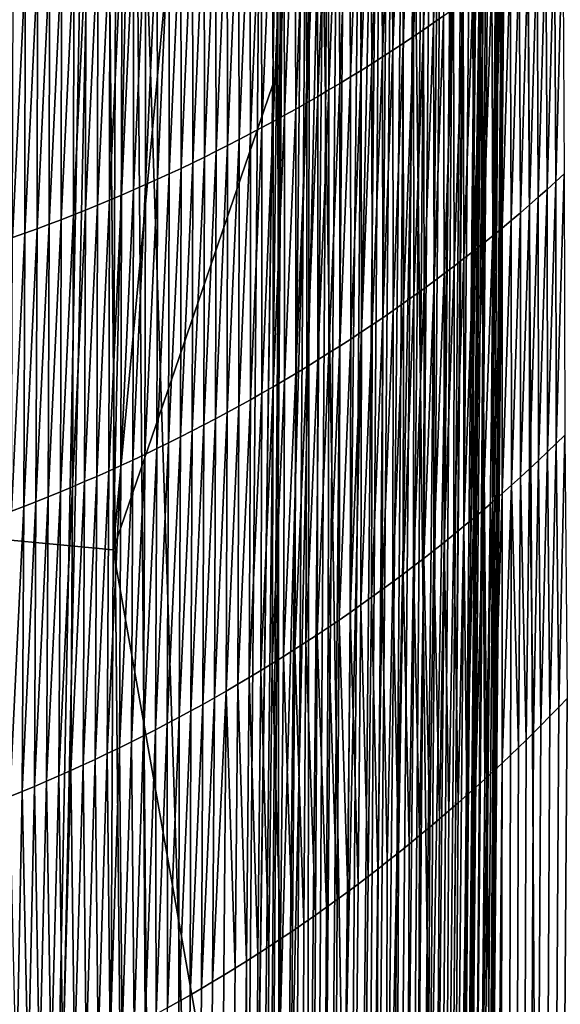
# Model space of a CAD drawing. Header units: metres. Extents: x -24 to 24, y -238 to 25.
# Tile 64 of 256: x 4.35 to 9.91, y -51.67 to -41.56. Entities that reach past the tile are written whole.
import ezdxf

# ---------------------------------------------------------------- set-up
doc = ezdxf.new("R2010")
doc.units = ezdxf.units.M
doc.layers.add('solid_10441023_001', color=7, linetype='CONTINUOUS')

msp = doc.modelspace()

# ---------------------------------------------------------------- linework, layer by layer
at = {"layer": 'solid_10441023_001'}
for points in [[(9.013594, -27.201778, 74.926888), (8.367905, -107.818726, 96.756317), (8.260261, -107.881592, 96.466965)], [(8.910594, -27.267616, 74.714012), (9.013594, -27.201778, 74.926888), (8.260261, -107.881592, 96.466965)], [(9.097126, -27.169893, 75.148895), (9.163992, -27.172026, 75.385353), (8.367905, -107.818726, 96.756317)], [(9.013594, -27.201778, 74.926888), (9.097126, -27.169893, 75.148895), (8.367905, -107.818726, 96.756317)], [(9.163992, -27.172026, 75.385353), (8.446805, -107.756439, 97.054848), (8.367905, -107.818726, 96.756317)], [(9.163992, -27.172026, 75.385353), (9.214281, -27.210194, 75.637863), (8.446805, -107.756439, 97.054848)], [(4.802389, -27.256248, 82.785812), (4.329034, -27.232174, 82.875656), (3.566604, -46.842449, 88.25399)], [(4.802389, -27.256248, 82.785812), (3.566604, -46.842449, 88.25399), (5.397484, -27.290197, 82.659111)], [(3.566604, -46.842449, 88.25399), (5.316508, -47.00523, 87.938446), (5.397484, -27.290197, 82.659111)], [(5.750673, -27.312313, 82.576569), (5.397484, -27.290197, 82.659111), (5.316508, -47.00523, 87.938446)], [(8.910594, -27.267616, 74.714012), (8.260261, -107.881592, 96.466965), (8.124914, -107.944366, 96.189636)], [(8.781662, -27.372143, 74.504166), (8.910594, -27.267616, 74.714012), (8.124914, -107.944366, 96.189636)], [(9.214281, -27.210194, 75.637863), (8.496257, -107.69529, 97.359406), (8.446805, -107.756439, 97.054848)], [(8.86623, -68.114952, 86.80014), (8.496257, -107.69529, 97.359406), (9.214281, -27.210194, 75.637863)], [(9.371082, -27.252939, 77.31472), (8.729917, -107.221786, 100.188004), (8.633376, -107.47422, 98.776077)], [(9.247271, -27.287048, 75.905823), (9.371082, -27.252939, 77.31472), (8.633376, -107.47422, 98.776077)], [(8.86623, -68.114952, 86.80014), (9.247271, -27.287048, 75.905823), (8.633376, -107.47422, 98.776077)], [(9.078349, -68.903969, 89.904976), (8.729917, -107.221786, 100.188004), (9.371082, -27.252939, 77.31472)], [(9.214281, -27.210194, 75.637863), (9.247271, -27.287048, 75.905823), (8.86623, -68.114952, 86.80014)], [(9.371082, -27.252939, 77.31472), (9.087011, -67.950256, 89.648834), (9.078349, -68.903969, 89.904976)], [(9.371082, -27.252939, 77.31472), (9.447038, -28.295015, 78.996178), (9.087011, -67.950256, 89.648834)], [(7.146243, -27.414446, 82.195412), (5.750673, -27.312313, 82.576569), (5.316508, -47.00523, 87.938446)], [(8.781662, -27.372143, 74.504166), (8.124914, -107.944366, 96.189636), (7.963133, -108.006462, 95.926903)], [(8.61764, -27.523636, 74.294594), (8.781662, -27.372143, 74.504166), (7.963133, -108.006462, 95.926903)], [(7.026837, -42.017071, 86.115166), (7.146243, -27.414446, 82.195412), (5.316508, -47.00523, 87.938446)], [(7.717036, -27.481943, 81.963501), (6.914066, -56.053406, 89.881996), (6.824589, -67.089272, 92.843338)], [(7.387802, -67.116035, 92.596123), (7.717036, -27.481943, 81.963501), (6.824589, -67.089272, 92.843338)], [(7.717036, -27.481943, 81.963501), (7.026837, -42.017071, 86.115166), (6.914066, -56.053406, 89.881996)], [(7.717036, -27.481943, 81.963501), (7.146243, -27.414446, 82.195412), (7.026837, -42.017071, 86.115166)], [(7.387802, -67.116035, 92.596123), (8.23261, -27.575567, 81.6325), (7.717036, -27.481943, 81.963501)], [(7.895637, -67.210091, 92.263168), (8.23261, -27.575567, 81.6325), (7.387802, -67.116035, 92.596123)], [(8.61764, -27.523636, 74.294594), (7.963133, -108.006462, 95.926903), (7.776366, -108.067284, 95.681068)], [(8.519075, -27.620014, 74.190338), (8.61764, -27.523636, 74.294594), (7.776366, -108.067284, 95.681068)], [(7.895637, -67.210091, 92.263168), (8.674777, -27.692017, 81.214081), (8.23261, -27.575567, 81.6325)], [(8.407121, -27.732431, 74.087074), (8.519075, -27.620014, 74.190338), (7.776366, -108.067284, 95.681068)], [(8.330529, -67.326401, 91.844902), (8.674777, -27.692017, 81.214081), (7.895637, -67.210091, 92.263168)], [(8.330529, -67.326401, 91.844902), (9.027941, -27.827181, 80.723007), (8.674777, -27.692017, 81.214081)], [(8.407121, -27.732431, 74.087074), (7.776366, -108.067284, 95.681068), (7.566303, -108.126259, 95.454346)], [(8.279483, -27.862223, 73.985329), (8.407121, -27.732431, 74.087074), (7.566303, -108.126259, 95.454346)], [(8.134251, -28.010302, 73.886566), (8.279483, -27.862223, 73.985329), (7.566303, -108.126259, 95.454346)], [(8.677399, -67.46093, 91.355843), (9.027941, -27.827181, 80.723007), (8.330529, -67.326401, 91.844902)], [(8.677399, -67.46093, 91.355843), (9.279642, -27.976294, 80.176605), (9.027941, -27.827181, 80.723007)], [(8.134251, -28.010302, 73.886566), (7.566303, -108.126259, 95.454346), (7.334824, -108.182854, 95.248772)], [(7.970631, -28.176516, 73.793404), (8.134251, -28.010302, 73.886566), (7.334824, -108.182854, 95.248772)], [(8.924218, -67.609016, 90.812927), (9.279642, -27.976294, 80.176605), (8.677399, -67.46093, 91.355843)], [(8.924218, -67.609016, 90.812927), (9.421003, -28.134094, 79.594147), (9.279642, -27.976294, 80.176605)], [(7.970631, -28.176516, 73.793404), (7.334824, -108.182854, 95.248772), (7.084023, -108.236504, 95.066208)], [(7.787934, -28.359316, 73.708176), (7.970631, -28.176516, 73.793404), (7.084023, -108.236504, 95.066208)], [(9.06243, -67.765526, 90.234993), (9.421003, -28.134094, 79.594147), (8.924218, -67.609016, 90.812927)], [(9.06243, -67.765526, 90.234993), (9.087011, -67.950256, 89.648834), (9.421003, -28.134094, 79.594147)], [(9.421003, -28.134094, 79.594147), (9.087011, -67.950256, 89.648834), (9.447038, -28.295015, 78.996178)], [(7.587137, -28.555248, 73.633743), (7.787934, -28.359316, 73.708176), (7.084023, -108.236504, 95.066208)], [(7.587137, -28.555248, 73.633743), (7.084023, -108.236504, 95.066208), (6.816273, -108.286697, 94.908371)], [(7.371425, -28.758953, 73.573051), (7.587137, -28.555248, 73.633743), (6.816273, -108.286697, 94.908371)], [(7.371425, -28.758953, 73.573051), (6.816273, -108.286697, 94.908371), (6.534257, -108.332924, 94.776787)], [(7.144377, -28.964403, 73.527824), (7.371425, -28.758953, 73.573051), (6.534257, -108.332924, 94.776787)], [(7.144377, -28.964403, 73.527824), (6.240922, -108.374619, 94.672623), (6.570862, -69.306107, 84.229614)], [(7.144377, -28.964403, 73.527824), (6.534257, -108.332924, 94.776787), (6.240922, -108.374619, 94.672623)], [(7.144377, -28.964403, 73.527824), (6.570862, -69.306107, 84.229614), (6.575307, -68.780418, 84.089096)], [(7.144377, -28.964403, 73.527824), (6.575307, -68.780418, 84.089096), (6.910631, -29.166613, 73.49929)], [(5.290913, -29.691345, 73.192993), (6.910631, -29.166613, 73.49929), (6.575307, -68.780418, 84.089096)], [(3.642186, -30.080772, 72.965202), (5.193642, -29.718365, 73.177193), (4.432341, -69.19239, 83.620834)], [(5.290913, -29.691345, 73.192993), (6.575307, -68.780418, 84.089096), (4.432341, -69.19239, 83.620834)], [(5.193642, -29.718365, 73.177193), (5.290913, -29.691345, 73.192993), (4.432341, -69.19239, 83.620834)], [(3.642186, -30.080772, 72.965202), (4.432341, -69.19239, 83.620834), (2.230711, -69.448067, 83.334251)], [(10.686477, -230.313721, 72.84008), (10.584356, -31.894529, 19.692856), (9.52827, -32.25478, 19.975271)], [(10.686477, -230.313721, 72.84008), (9.52827, -32.25478, 19.975271), (9.011374, -32.435009, 20.107246)], [(10.686477, -230.313721, 72.84008), (9.011374, -32.435009, 20.107246), (8.321003, -32.677338, 20.276505)], [(10.686477, -230.313721, 72.84008), (8.321003, -32.677338, 20.276505), (7.337283, -33.018314, 20.501909)], [(7.146491, -230.173935, 73.353615), (7.337283, -33.018314, 20.501909), (7.003078, -33.131355, 20.573845)], [(7.146491, -230.173935, 73.353615), (10.686477, -230.313721, 72.84008), (7.337283, -33.018314, 20.501909)], [(7.146491, -230.173935, 73.353615), (7.003078, -33.131355, 20.573845), (5.504597, -33.61039, 20.864798)], [(7.146491, -230.173935, 73.353615), (5.504597, -33.61039, 20.864798), (5.205241, -33.699604, 20.916473)], [(7.146491, -230.173935, 73.353615), (5.205241, -33.699604, 20.916473), (3.617766, -34.117691, 21.149675)], [(3.576013, -230.089767, 73.662834), (7.146491, -230.173935, 73.353615), (3.617766, -34.117691, 21.149675)], [(8.608143, -41.592571, -4.481338), (8.592015, -39.068604, -6.082463), (8.693871, -39.001961, -6.083652)], [(8.710439, -41.52113, -4.48526), (8.608143, -41.592571, -4.481338), (8.693871, -39.001961, -6.083652)], [(8.400437, -41.734241, -4.473712), (8.385258, -39.200771, -6.080232), (8.489138, -39.13488, -6.081324)], [(8.504801, -41.663616, -4.477489), (8.400437, -41.734241, -4.473712), (8.489138, -39.13488, -6.081324)], [(8.504801, -41.663616, -4.477489), (8.489138, -39.13488, -6.081324), (8.592015, -39.068604, -6.082463)], [(8.608143, -41.592571, -4.481338), (8.504801, -41.663616, -4.477489), (8.592015, -39.068604, -6.082463)], [(8.295074, -41.804432, -4.470002), (8.280396, -39.266258, -6.079182), (8.385258, -39.200771, -6.080232)], [(8.400437, -41.734241, -4.473712), (8.295074, -41.804432, -4.470002), (8.385258, -39.200771, -6.080232)], [(8.081435, -41.943428, -4.462769), (8.067815, -39.395947, -6.077196), (8.174575, -39.331322, -6.078172)], [(8.188732, -41.874168, -4.466356), (8.081435, -41.943428, -4.462769), (8.174575, -39.331322, -6.078172)], [(8.188732, -41.874168, -4.466356), (8.174575, -39.331322, -6.078172), (8.280396, -39.266258, -6.079182)], [(8.295074, -41.804432, -4.470002), (8.188732, -41.874168, -4.466356), (8.280396, -39.266258, -6.079182)], [(7.973206, -42.012196, -4.459239), (7.960136, -39.460106, -6.076252), (8.067815, -39.395947, -6.077196)], [(8.081435, -41.943428, -4.462769), (7.973206, -42.012196, -4.459239), (8.067815, -39.395947, -6.077196)], [(7.754037, -42.14817, -4.452332), (7.74211, -39.586975, -6.074445), (7.851561, -39.523792, -6.075337)], [(7.864065, -42.080448, -4.455761), (7.754037, -42.14817, -4.452332), (7.851561, -39.523792, -6.075337)], [(7.864065, -42.080448, -4.455761), (7.851561, -39.523792, -6.075337), (7.960136, -39.460106, -6.076252)], [(7.973206, -42.012196, -4.459239), (7.864065, -42.080448, -4.455761), (7.960136, -39.460106, -6.076252)], [(7.643143, -42.215336, -4.448949), (7.631804, -39.649647, -6.073574), (7.74211, -39.586975, -6.074445)], [(7.754037, -42.14817, -4.452332), (7.643143, -42.215336, -4.448949), (7.74211, -39.586975, -6.074445)], [(7.418849, -42.347935, -4.442307), (7.408714, -39.773361, -6.071881), (7.520666, -39.711781, -6.072721)], [(7.531406, -42.281929, -4.445609), (7.418849, -42.347935, -4.442307), (7.520666, -39.711781, -6.072721)], [(7.531406, -42.281929, -4.445609), (7.520666, -39.711781, -6.072721), (7.631804, -39.649647, -6.073574)], [(7.643143, -42.215336, -4.448949), (7.531406, -42.281929, -4.445609), (7.631804, -39.649647, -6.073574)], [(7.191365, -42.478096, -4.435813), (7.182465, -39.894794, -6.070235), (7.295974, -39.83437, -6.071053)], [(7.305494, -42.41333, -4.439043), (7.191365, -42.478096, -4.435813), (7.295974, -39.83437, -6.071053)], [(7.305494, -42.41333, -4.439043), (7.295974, -39.83437, -6.071053), (7.408714, -39.773361, -6.071881)], [(7.418849, -42.347935, -4.442307), (7.305494, -42.41333, -4.439043), (7.408714, -39.773361, -6.071881)], [(7.076483, -42.542217, -4.432617), (7.06821, -39.954613, -6.069424), (7.182465, -39.894794, -6.070235)], [(7.191365, -42.478096, -4.435813), (7.076483, -42.542217, -4.432617), (7.182465, -39.894794, -6.070235)], [(6.844558, -42.668453, -4.426312), (6.837549, -40.072365, -6.067814), (6.95323, -40.013809, -6.068618)], [(6.960874, -42.605679, -4.429451), (6.844558, -42.668453, -4.426312), (6.95323, -40.013809, -6.068618)], [(6.960874, -42.605679, -4.429451), (6.95323, -40.013809, -6.068618), (7.06821, -39.954613, -6.069424)], [(7.076483, -42.542217, -4.432617), (6.960874, -42.605679, -4.429451), (7.06821, -39.954613, -6.069424)], [(6.6099, -42.791889, -4.420113), (6.604166, -40.187492, -6.066204), (6.721187, -40.130264, -6.06701)], [(6.727559, -42.73053, -4.423201), (6.6099, -42.791889, -4.420113), (6.721187, -40.130264, -6.06701)], [(6.727559, -42.73053, -4.423201), (6.721187, -40.130264, -6.06701), (6.837549, -40.072365, -6.067814)], [(6.844558, -42.668453, -4.426312), (6.727559, -42.73053, -4.423201), (6.837549, -40.072365, -6.067814)], [(6.372694, -42.912376, -4.413999), (6.368236, -40.299854, -6.064574), (6.486508, -40.244026, -6.065392)], [(6.491604, -42.852509, -4.417046), (6.372694, -42.912376, -4.413999), (6.486508, -40.244026, -6.065392)], [(6.491604, -42.852509, -4.417046), (6.486508, -40.244026, -6.065392), (6.604166, -40.187492, -6.066204)], [(6.6099, -42.791889, -4.420113), (6.491604, -42.852509, -4.417046), (6.604166, -40.187492, -6.066204)], [(6.133123, -43.029774, -4.407953), (6.129935, -40.409313, -6.062905), (6.249371, -40.354954, -6.063746)], [(6.253193, -42.97147, -4.410969), (6.133123, -43.029774, -4.407953), (6.249371, -40.354954, -6.063746)], [(6.253193, -42.97147, -4.410969), (6.249371, -40.354954, -6.063746), (6.368236, -40.299854, -6.064574)], [(6.372694, -42.912376, -4.413999), (6.253193, -42.97147, -4.410969), (6.368236, -40.299854, -6.064574)], [(6.01251, -43.087269, -4.404952), (6.009951, -40.46291, -6.062052), (6.129935, -40.409313, -6.062905)], [(6.133123, -43.029774, -4.407953), (6.01251, -43.087269, -4.404952), (6.129935, -40.409313, -6.062905)], [(5.769758, -43.199776, -4.398989), (5.768443, -40.567776, -6.060302), (5.889445, -40.515736, -6.061184)], [(5.891378, -43.14394, -4.401963), (5.769758, -43.199776, -4.398989), (5.889445, -40.515736, -6.061184)], [(5.891378, -43.14394, -4.401963), (5.889445, -40.515736, -6.061184), (6.009951, -40.46291, -6.062052)], [(6.01251, -43.087269, -4.404952), (5.891378, -43.14394, -4.401963), (6.009951, -40.46291, -6.062052)], [(5.525154, -43.308868, -4.393085), (5.525055, -40.669434, -6.058497), (5.646971, -40.619015, -6.059407)], [(5.647674, -43.254757, -4.396029), (5.525154, -43.308868, -4.393085), (5.646971, -40.619015, -6.059407)], [(5.647674, -43.254757, -4.396029), (5.646971, -40.619015, -6.059407), (5.768443, -40.567776, -6.060302)], [(5.769758, -43.199776, -4.398989), (5.647674, -43.254757, -4.396029), (5.768443, -40.567776, -6.060302)], [(9.773699, -43.303055, -3.171588), (9.76164, -40.714405, -4.534162), (9.850163, -40.639618, -4.539186)], [(9.862582, -43.222733, -3.179243), (9.773699, -43.303055, -3.171588), (9.850163, -40.639618, -4.539186)], [(9.862582, -43.222733, -3.179243), (9.850163, -40.639618, -4.539186), (9.937469, -40.564659, -4.544314)], [(9.950233, -43.142216, -3.187019), (9.862582, -43.222733, -3.179243), (9.937469, -40.564659, -4.544314)], [(5.278916, -43.414436, -4.387241), (5.279993, -40.76778, -6.056637), (5.40272, -40.719028, -6.057574)], [(5.402226, -43.362103, -4.390155), (5.278916, -43.414436, -4.387241), (5.40272, -40.719028, -6.057574)], [(5.402226, -43.362103, -4.390155), (5.40272, -40.719028, -6.057574), (5.525055, -40.669434, -6.058497)], [(5.525154, -43.308868, -4.393085), (5.402226, -43.362103, -4.390155), (5.525055, -40.669434, -6.058497)], [(9.683592, -43.383167, -3.164051), (9.671909, -40.789009, -4.529241), (9.76164, -40.714405, -4.534162)], [(9.773699, -43.303055, -3.171588), (9.683592, -43.383167, -3.164051), (9.76164, -40.714405, -4.534162)], [(4.90697, -43.565914, -4.378597), (4.909718, -40.908836, -6.053741), (5.033466, -40.862698, -6.054721)], [(5.031261, -43.516357, -4.381462), (4.90697, -43.565914, -4.378597), (5.033466, -40.862698, -6.054721)], [(5.031261, -43.516357, -4.381462), (5.033466, -40.862698, -6.054721), (5.1569, -40.815674, -6.055686)], [(5.155252, -43.465858, -4.384344), (5.031261, -43.516357, -4.381462), (5.1569, -40.815674, -6.055686)], [(5.155252, -43.465858, -4.384344), (5.1569, -40.815674, -6.055686), (5.279993, -40.76778, -6.056637)], [(5.278916, -43.414436, -4.387241), (5.155252, -43.465858, -4.384344), (5.279993, -40.76778, -6.056637)], [(9.592274, -43.463047, -3.156632), (9.580981, -40.863411, -4.52442), (9.671909, -40.789009, -4.529241)], [(9.683592, -43.383167, -3.164051), (9.592274, -43.463047, -3.156632), (9.671909, -40.789009, -4.529241)], [(4.657595, -43.662144, -4.372919), (4.661382, -40.998402, -6.051742), (4.785681, -40.954075, -6.052749)], [(4.782405, -43.614513, -4.37575), (4.657595, -43.662144, -4.372919), (4.785681, -40.954075, -6.052749)], [(4.782405, -43.614513, -4.37575), (4.785681, -40.954075, -6.052749), (4.909718, -40.908836, -6.053741)], [(4.90697, -43.565914, -4.378597), (4.782405, -43.614513, -4.37575), (4.909718, -40.908836, -6.053741)], [(9.406042, -43.622047, -3.142137), (9.395576, -41.011539, -4.515074), (9.488867, -40.937595, -4.519699)], [(9.499754, -43.542679, -3.149328), (9.406042, -43.622047, -3.142137), (9.488867, -40.937595, -4.519699)], [(9.499754, -43.542679, -3.149328), (9.488867, -40.937595, -4.519699), (9.580981, -40.863411, -4.52442)], [(9.592274, -43.463047, -3.156632), (9.499754, -43.542679, -3.149328), (9.580981, -40.863411, -4.52442)], [(4.407346, -43.754433, -4.367313), (4.4121, -41.084267, -6.049685), (4.536846, -41.041805, -6.050721)], [(4.532567, -43.708786, -4.370107), (4.407346, -43.754433, -4.367313), (4.536846, -41.041805, -6.050721)], [(4.532567, -43.708786, -4.370107), (4.536846, -41.041805, -6.050721), (4.661382, -40.998402, -6.051742)], [(4.657595, -43.662144, -4.372919), (4.532567, -43.708786, -4.370107), (4.661382, -40.998402, -6.051742)], [(9.311151, -43.701134, -3.135057), (9.301116, -41.085232, -4.510545), (9.395576, -41.011539, -4.515074)], [(9.406042, -43.622047, -3.142137), (9.311151, -43.701134, -3.135057), (9.395576, -41.011539, -4.515074)], [(4.281961, -43.799061, -4.364538), (4.287169, -41.125774, -6.048636), (4.4121, -41.084267, -6.049685)], [(4.407346, -43.754433, -4.367313), (4.281961, -43.799061, -4.364538), (4.4121, -41.084267, -6.049685)], [(9.117867, -43.858383, -3.121227), (9.108736, -41.231792, -4.501764), (9.2055, -41.158657, -4.506109)], [(9.215089, -43.779915, -3.128088), (9.117867, -43.858383, -3.121227), (9.2055, -41.158657, -4.506109)], [(9.215089, -43.779915, -3.128088), (9.2055, -41.158657, -4.506109), (9.301116, -41.085232, -4.510545)], [(9.311151, -43.701134, -3.135057), (9.215089, -43.779915, -3.128088), (9.301116, -41.085232, -4.510545)], [(9.019496, -43.936512, -3.114472), (9.010836, -41.304626, -4.497509), (9.108736, -41.231792, -4.501764)], [(9.117867, -43.858383, -3.121227), (9.019496, -43.936512, -3.114472), (9.108736, -41.231792, -4.501764)], [(8.919987, -44.014286, -3.107821), (8.911808, -41.37714, -4.493342), (9.010836, -41.304626, -4.497509)], [(9.019496, -43.936512, -3.114472), (8.919987, -44.014286, -3.107821), (9.010836, -41.304626, -4.497509)], [(8.717624, -44.168694, -3.094823), (8.710439, -41.52113, -4.48526), (8.811668, -41.449314, -4.48926)], [(8.819355, -44.091686, -3.101273), (8.717624, -44.168694, -3.094823), (8.811668, -41.449314, -4.48926)], [(8.819355, -44.091686, -3.101273), (8.811668, -41.449314, -4.48926), (8.911808, -41.37714, -4.493342)], [(8.919987, -44.014286, -3.107821), (8.819355, -44.091686, -3.101273), (8.911808, -41.37714, -4.493342)], [(8.614816, -44.245289, -3.088469), (8.608143, -41.592571, -4.481338), (8.710439, -41.52113, -4.48526)], [(8.717624, -44.168694, -3.094823), (8.614816, -44.245289, -3.088469), (8.710439, -41.52113, -4.48526)], [(8.406063, -44.39716, -3.076036), (8.400437, -41.734241, -4.473712), (8.504801, -41.663616, -4.477489)], [(8.510955, -44.321453, -3.082208), (8.406063, -44.39716, -3.076036), (8.504801, -41.663616, -4.477489)], [(8.510955, -44.321453, -3.082208), (8.504801, -41.663616, -4.477489), (8.608143, -41.592571, -4.481338)], [(8.614816, -44.245289, -3.088469), (8.510955, -44.321453, -3.082208), (8.608143, -41.592571, -4.481338)], [(8.300165, -44.472389, -3.069951), (8.295074, -41.804432, -4.470002), (8.400437, -41.734241, -4.473712)], [(8.406063, -44.39716, -3.076036), (8.300165, -44.472389, -3.069951), (8.400437, -41.734241, -4.473712)], [(8.085442, -44.621349, -3.058025), (8.081435, -41.943428, -4.462769), (8.188732, -41.874168, -4.466356)], [(8.193284, -44.547127, -3.063948), (8.085442, -44.621349, -3.058025), (8.188732, -41.874168, -4.466356)], [(8.193284, -44.547127, -3.063948), (8.188732, -41.874168, -4.466356), (8.295074, -41.804432, -4.470002)], [(8.300165, -44.472389, -3.069951), (8.193284, -44.547127, -3.063948), (8.295074, -41.804432, -4.470002)], [(7.976662, -44.695034, -3.05218), (7.973206, -42.012196, -4.459239), (8.081435, -41.943428, -4.462769)], [(8.085442, -44.621349, -3.058025), (7.976662, -44.695034, -3.05218), (8.081435, -41.943428, -4.462769)], [(6.914066, -56.053406, 89.881996), (7.026837, -42.017071, 86.115166), (5.316508, -47.00523, 87.938446)], [(7.866969, -44.768166, -3.046407), (7.864065, -42.080448, -4.455761), (7.973206, -42.012196, -4.459239)], [(7.976662, -44.695034, -3.05218), (7.866969, -44.768166, -3.046407), (7.973206, -42.012196, -4.459239)], [(7.644933, -44.912674, -3.035071), (7.643143, -42.215336, -4.448949), (7.754037, -42.14817, -4.452332)], [(7.756385, -44.840717, -3.040705), (7.644933, -44.912674, -3.035071), (7.754037, -42.14817, -4.452332)], [(7.756385, -44.840717, -3.040705), (7.754037, -42.14817, -4.452332), (7.864065, -42.080448, -4.455761)], [(7.866969, -44.768166, -3.046407), (7.756385, -44.840717, -3.040705), (7.864065, -42.080448, -4.455761)], [(7.532637, -44.984016, -3.0295), (7.531406, -42.281929, -4.445609), (7.643143, -42.215336, -4.448949)], [(7.644933, -44.912674, -3.035071), (7.532637, -44.984016, -3.0295), (7.643143, -42.215336, -4.448949)], [(7.305606, -45.124767, -3.018543), (7.305494, -42.41333, -4.439043), (7.418849, -42.347935, -4.442307)], [(7.41952, -45.054718, -3.023992), (7.305606, -45.124767, -3.018543), (7.418849, -42.347935, -4.442307)], [(7.41952, -45.054718, -3.023992), (7.418849, -42.347935, -4.442307), (7.531406, -42.281929, -4.445609)], [(7.532637, -44.984016, -3.0295), (7.41952, -45.054718, -3.023992), (7.531406, -42.281929, -4.445609)], [(7.075483, -45.262814, -3.007818), (7.076483, -42.542217, -4.432617), (7.191365, -42.478096, -4.435813)], [(7.190919, -45.194138, -3.013153), (7.075483, -45.262814, -3.007818), (7.191365, -42.478096, -4.435813)], [(7.190919, -45.194138, -3.013153), (7.191365, -42.478096, -4.435813), (7.305494, -42.41333, -4.439043)], [(7.305606, -45.124767, -3.018543), (7.190919, -45.194138, -3.013153), (7.305494, -42.41333, -4.439043)], [(6.959321, -45.33078, -3.002538), (6.960874, -42.605679, -4.429451), (7.076483, -42.542217, -4.432617)], [(7.075483, -45.262814, -3.007818), (6.959321, -45.33078, -3.002538), (7.076483, -42.542217, -4.432617)], [(6.724914, -45.464489, -2.992134), (6.727559, -42.73053, -4.423201), (6.844558, -42.668453, -4.426312)], [(6.842456, -45.39801, -2.997311), (6.724914, -45.464489, -2.992134), (6.844558, -42.668453, -4.426312)], [(6.842456, -45.39801, -2.997311), (6.844558, -42.668453, -4.426312), (6.960874, -42.605679, -4.429451)], [(6.959321, -45.33078, -3.002538), (6.842456, -45.39801, -2.997311), (6.960874, -42.605679, -4.429451)], [(6.606716, -45.530197, -2.987005), (6.6099, -42.791889, -4.420113), (6.727559, -42.73053, -4.423201)], [(6.724914, -45.464489, -2.992134), (6.606716, -45.530197, -2.987005), (6.727559, -42.73053, -4.423201)], [(6.368453, -45.659218, -2.976885), (6.372694, -42.912376, -4.413999), (6.491604, -42.852509, -4.417046)], [(6.487888, -45.595112, -2.981923), (6.368453, -45.659218, -2.976885), (6.491604, -42.852509, -4.417046)], [(6.487888, -45.595112, -2.981923), (6.491604, -42.852509, -4.417046), (6.6099, -42.791889, -4.420113)], [(6.606716, -45.530197, -2.987005), (6.487888, -45.595112, -2.981923), (6.6099, -42.791889, -4.420113)], [(6.127857, -45.784924, -2.966936), (6.133123, -43.029774, -4.407953), (6.253193, -42.97147, -4.410969)], [(6.248435, -45.722496, -2.97189), (6.127857, -45.784924, -2.966936), (6.253193, -42.97147, -4.410969)], [(6.248435, -45.722496, -2.97189), (6.253193, -42.97147, -4.410969), (6.372694, -42.912376, -4.413999)], [(6.368453, -45.659218, -2.976885), (6.248435, -45.722496, -2.97189), (6.372694, -42.912376, -4.413999)], [(5.885126, -45.907162, -2.957148), (5.891378, -43.14394, -4.401963), (6.01251, -43.087269, -4.404952)], [(6.006745, -45.846485, -2.962022), (5.885126, -45.907162, -2.957148), (6.01251, -43.087269, -4.404952)], [(6.006745, -45.846485, -2.962022), (6.01251, -43.087269, -4.404952), (6.133123, -43.029774, -4.407953)], [(6.127857, -45.784924, -2.966936), (6.006745, -45.846485, -2.962022), (6.133123, -43.029774, -4.407953)], [(5.763029, -45.966946, -2.952316), (5.769758, -43.199776, -4.398989), (5.891378, -43.14394, -4.401963)], [(5.885126, -45.907162, -2.957148), (5.763029, -45.966946, -2.952316), (5.891378, -43.14394, -4.401963)], [(9.8673, -45.914585, -2.033643), (9.862582, -43.222733, -3.179243), (9.950233, -43.142216, -3.187019)], [(9.95552, -45.828075, -2.04369), (9.8673, -45.914585, -2.033643), (9.950233, -43.142216, -3.187019)], [(5.517511, -46.083748, -2.942779), (5.525154, -43.308868, -4.393085), (5.647674, -43.254757, -4.396029)], [(5.640481, -46.02581, -2.947526), (5.517511, -46.083748, -2.942779), (5.647674, -43.254757, -4.396029)], [(5.640481, -46.02581, -2.947526), (5.647674, -43.254757, -4.396029), (5.769758, -43.199776, -4.398989)], [(5.763029, -45.966946, -2.952316), (5.640481, -46.02581, -2.947526), (5.769758, -43.199776, -4.398989)], [(9.77784, -46.000874, -2.023728), (9.773699, -43.303055, -3.171588), (9.862582, -43.222733, -3.179243)], [(9.8673, -45.914585, -2.033643), (9.77784, -46.000874, -2.023728), (9.862582, -43.222733, -3.179243)], [(5.270417, -46.19677, -2.933419), (5.278916, -43.414436, -4.387241), (5.402226, -43.362103, -4.390155)], [(5.394147, -46.140739, -2.938076), (5.270417, -46.19677, -2.933419), (5.402226, -43.362103, -4.390155)], [(5.394147, -46.140739, -2.938076), (5.402226, -43.362103, -4.390155), (5.525154, -43.308868, -4.393085)], [(5.517511, -46.083748, -2.942779), (5.394147, -46.140739, -2.938076), (5.525154, -43.308868, -4.393085)], [(9.595248, -46.172703, -2.004288), (9.592274, -43.463047, -3.156632), (9.683592, -43.383167, -3.164051)], [(9.687152, -46.086918, -2.013944), (9.595248, -46.172703, -2.004288), (9.683592, -43.383167, -3.164051)], [(9.687152, -46.086918, -2.013944), (9.683592, -43.383167, -3.164051), (9.773699, -43.303055, -3.171588)], [(9.77784, -46.000874, -2.023728), (9.687152, -46.086918, -2.013944), (9.773699, -43.303055, -3.171588)], [(5.02197, -46.305885, -2.924242), (5.031261, -43.516357, -4.381462), (5.155252, -43.465858, -4.384344)], [(5.146348, -46.251823, -2.928807), (5.02197, -46.305885, -2.924242), (5.155252, -43.465858, -4.384344)], [(5.146348, -46.251823, -2.928807), (5.155252, -43.465858, -4.384344), (5.278916, -43.414436, -4.387241)], [(5.270417, -46.19677, -2.933419), (5.146348, -46.251823, -2.928807), (5.278916, -43.414436, -4.387241)], [(9.502139, -46.258205, -1.994758), (9.499754, -43.542679, -3.149328), (9.592274, -43.463047, -3.156632)], [(9.595248, -46.172703, -2.004288), (9.502139, -46.258205, -1.994758), (9.592274, -43.463047, -3.156632)], [(4.772395, -46.410969, -2.915256), (4.782405, -43.614513, -4.37575), (4.90697, -43.565914, -4.378597)], [(4.897309, -46.35894, -2.919725), (4.772395, -46.410969, -2.915256), (4.90697, -43.565914, -4.378597)], [(4.897309, -46.35894, -2.919725), (4.90697, -43.565914, -4.378597), (5.031261, -43.516357, -4.381462)], [(5.02197, -46.305885, -2.924242), (4.897309, -46.35894, -2.919725), (5.031261, -43.516357, -4.381462)], [(9.407838, -46.34341, -1.985353), (9.406042, -43.622047, -3.142137), (9.499754, -43.542679, -3.149328)], [(9.502139, -46.258205, -1.994758), (9.407838, -46.34341, -1.985353), (9.499754, -43.542679, -3.149328)], [(4.521917, -46.511898, -2.906468), (4.532567, -43.708786, -4.370107), (4.657595, -43.662144, -4.372919)], [(4.647255, -46.46196, -2.910837), (4.521917, -46.511898, -2.906468), (4.657595, -43.662144, -4.372919)], [(4.647255, -46.46196, -2.910837), (4.657595, -43.662144, -4.372919), (4.782405, -43.614513, -4.37575)], [(4.772395, -46.410969, -2.915256), (4.647255, -46.46196, -2.910837), (4.782405, -43.614513, -4.37575)], [(9.312357, -46.428295, -1.97607), (9.311151, -43.701134, -3.135057), (9.406042, -43.622047, -3.142137)], [(9.407838, -46.34341, -1.985353), (9.312357, -46.428295, -1.97607), (9.406042, -43.622047, -3.142137)], [(4.270761, -46.60854, -2.897885), (4.281961, -43.799061, -4.364538), (4.407346, -43.754433, -4.367313)], [(4.39641, -46.56076, -2.90215), (4.270761, -46.60854, -2.897885), (4.407346, -43.754433, -4.367313)], [(4.39641, -46.56076, -2.90215), (4.407346, -43.754433, -4.367313), (4.532567, -43.708786, -4.370107)], [(4.521917, -46.511898, -2.906468), (4.39641, -46.56076, -2.90215), (4.532567, -43.708786, -4.370107)], [(9.117898, -46.597038, -1.957865), (9.117867, -43.858383, -3.121227), (9.215089, -43.779915, -3.128088)], [(9.215706, -46.512844, -1.966908), (9.117898, -46.597038, -1.957865), (9.215089, -43.779915, -3.128088)], [(9.215706, -46.512844, -1.966908), (9.215089, -43.779915, -3.128088), (9.311151, -43.701134, -3.135057)], [(9.312357, -46.428295, -1.97607), (9.215706, -46.512844, -1.966908), (9.311151, -43.701134, -3.135057)], [(9.018945, -46.680859, -1.948938), (9.019496, -43.936512, -3.114472), (9.117867, -43.858383, -3.121227)], [(9.117898, -46.597038, -1.957865), (9.018945, -46.680859, -1.948938), (9.117867, -43.858383, -3.121227)], [(8.918859, -46.764282, -1.940126), (8.919987, -44.014286, -3.107821), (9.019496, -43.936512, -3.114472)], [(9.018945, -46.680859, -1.948938), (8.918859, -46.764282, -1.940126), (9.019496, -43.936512, -3.114472)], [(8.715359, -46.929871, -1.922838), (8.717624, -44.168694, -3.094823), (8.819355, -44.091686, -3.101273)], [(8.817656, -46.847294, -1.931427), (8.715359, -46.929871, -1.922838), (8.819355, -44.091686, -3.101273)], [(8.817656, -46.847294, -1.931427), (8.819355, -44.091686, -3.101273), (8.919987, -44.014286, -3.107821)], [(8.918859, -46.764282, -1.940126), (8.817656, -46.847294, -1.931427), (8.919987, -44.014286, -3.107821)], [(8.611992, -47.011993, -1.914357), (8.614816, -44.245289, -3.088469), (8.717624, -44.168694, -3.094823)], [(8.715359, -46.929871, -1.922838), (8.611992, -47.011993, -1.914357), (8.717624, -44.168694, -3.094823)], [(8.507578, -47.093636, -1.905981), (8.510955, -44.321453, -3.082208), (8.614816, -44.245289, -3.088469)], [(8.611992, -47.011993, -1.914357), (8.507578, -47.093636, -1.905981), (8.614816, -44.245289, -3.088469)], [(8.295702, -47.255402, -1.889536), (8.300165, -44.472389, -3.069951), (8.406063, -44.39716, -3.076036)], [(8.402141, -47.174778, -1.897708), (8.295702, -47.255402, -1.889536), (8.406063, -44.39716, -3.076036)], [(8.402141, -47.174778, -1.897708), (8.406063, -44.39716, -3.076036), (8.510955, -44.321453, -3.082208)], [(8.507578, -47.093636, -1.905981), (8.402141, -47.174778, -1.897708), (8.510955, -44.321453, -3.082208)], [(8.188287, -47.335484, -1.881462), (8.193284, -44.547127, -3.063948), (8.300165, -44.472389, -3.069951)], [(8.295702, -47.255402, -1.889536), (8.188287, -47.335484, -1.881462), (8.300165, -44.472389, -3.069951)], [(8.079918, -47.415001, -1.873484), (8.085442, -44.621349, -3.058025), (8.193284, -44.547127, -3.063948)], [(8.188287, -47.335484, -1.881462), (8.079918, -47.415001, -1.873484), (8.193284, -44.547127, -3.063948)], [(7.860412, -47.572262, -1.857805), (7.866969, -44.768166, -3.046407), (7.976662, -44.695034, -3.05218)], [(7.970618, -47.493935, -1.865599), (7.860412, -47.572262, -1.857805), (7.976662, -44.695034, -3.05218)], [(7.970618, -47.493935, -1.865599), (7.976662, -44.695034, -3.05218), (8.085442, -44.621349, -3.058025)], [(8.079918, -47.415001, -1.873484), (7.970618, -47.493935, -1.865599), (8.085442, -44.621349, -3.058025)], [(7.749321, -47.64996, -1.8501), (7.756385, -44.840717, -3.040705), (7.866969, -44.768166, -3.046407)], [(7.860412, -47.572262, -1.857805), (7.749321, -47.64996, -1.8501), (7.866969, -44.768166, -3.046407)], [(7.63737, -47.727009, -1.842481), (7.644933, -44.912674, -3.035071), (7.756385, -44.840717, -3.040705)], [(7.749321, -47.64996, -1.8501), (7.63737, -47.727009, -1.842481), (7.756385, -44.840717, -3.040705)], [(7.41098, -47.879078, -1.827492), (7.41952, -45.054718, -3.023992), (7.532637, -44.984016, -3.0295)], [(7.524581, -47.803391, -1.834945), (7.41098, -47.879078, -1.827492), (7.532637, -44.984016, -3.0295)], [(7.524581, -47.803391, -1.834945), (7.532637, -44.984016, -3.0295), (7.644933, -44.912674, -3.035071)], [(7.63737, -47.727009, -1.842481), (7.524581, -47.803391, -1.834945), (7.644933, -44.912674, -3.035071)], [(7.296589, -47.954052, -1.820119), (7.305606, -45.124767, -3.018543), (7.41952, -45.054718, -3.023992)], [(7.41098, -47.879078, -1.827492), (7.296589, -47.954052, -1.820119), (7.41952, -45.054718, -3.023992)], [(7.06554, -48.101788, -1.805609), (7.075483, -45.262814, -3.007818), (7.190919, -45.194138, -3.013153)], [(7.181435, -48.028297, -1.812825), (7.06554, -48.101788, -1.805609), (7.190919, -45.194138, -3.013153)], [(7.181435, -48.028297, -1.812825), (7.190919, -45.194138, -3.013153), (7.305606, -45.124767, -3.018543)], [(7.296589, -47.954052, -1.820119), (7.181435, -48.028297, -1.812825), (7.305606, -45.124767, -3.018543)], [(6.94893, -48.174507, -1.798469), (6.959321, -45.33078, -3.002538), (7.075483, -45.262814, -3.007818)], [(7.06554, -48.101788, -1.805609), (6.94893, -48.174507, -1.798469), (7.075483, -45.262814, -3.007818)], [(6.713659, -48.317539, -1.784411), (6.724914, -45.464489, -2.992134), (6.842456, -45.39801, -2.997311)], [(6.831628, -48.246429, -1.791403), (6.713659, -48.317539, -1.784411), (6.842456, -45.39801, -2.997311)], [(6.831628, -48.246429, -1.791403), (6.842456, -45.39801, -2.997311), (6.959321, -45.33078, -3.002538)], [(6.94893, -48.174507, -1.798469), (6.831628, -48.246429, -1.791403), (6.959321, -45.33078, -3.002538)], [(6.595048, -48.387814, -1.77749), (6.606716, -45.530197, -2.987005), (6.724914, -45.464489, -2.992134)], [(6.713659, -48.317539, -1.784411), (6.595048, -48.387814, -1.77749), (6.724914, -45.464489, -2.992134)], [(6.355995, -48.525772, -1.763857), (6.368453, -45.659218, -2.976885), (6.487888, -45.595112, -2.981923)], [(6.475819, -48.45723, -1.770639), (6.355995, -48.525772, -1.763857), (6.487888, -45.595112, -2.981923)], [(6.475819, -48.45723, -1.770639), (6.487888, -45.595112, -2.981923), (6.606716, -45.530197, -2.987005)], [(6.595048, -48.387814, -1.77749), (6.475819, -48.45723, -1.770639), (6.606716, -45.530197, -2.987005)], [(6.235602, -48.593418, -1.757142), (6.248435, -45.722496, -2.97189), (6.368453, -45.659218, -2.976885)], [(6.355995, -48.525772, -1.763857), (6.235602, -48.593418, -1.757142), (6.368453, -45.659218, -2.976885)], [(5.993207, -48.725933, -1.743908), (6.006745, -45.846485, -2.962022), (6.127857, -45.784924, -2.966936)], [(6.114665, -48.660145, -1.750492), (5.993207, -48.725933, -1.743908), (6.127857, -45.784924, -2.966936)], [(6.114665, -48.660145, -1.750492), (6.127857, -45.784924, -2.966936), (6.248435, -45.722496, -2.97189)], [(6.235602, -48.593418, -1.757142), (6.114665, -48.660145, -1.750492), (6.248435, -45.722496, -2.97189)], [(5.748849, -48.854637, -1.730941), (5.763029, -45.966946, -2.952316), (5.885126, -45.907162, -2.957148)], [(5.871259, -48.790771, -1.737391), (5.748849, -48.854637, -1.730941), (5.885126, -45.907162, -2.957148)], [(5.871259, -48.790771, -1.737391), (5.885126, -45.907162, -2.957148), (6.006745, -45.846485, -2.962022)], [(5.993207, -48.725933, -1.743908), (5.871259, -48.790771, -1.737391), (6.006745, -45.846485, -2.962022)], [(9.803617, -48.716007, -1.117523), (9.77784, -46.000874, -2.023728), (9.8673, -45.914585, -2.033643)], [(9.89361, -48.623238, -1.129368), (9.803617, -48.716007, -1.117523), (9.8673, -45.914585, -2.033643)], [(9.89361, -48.623238, -1.129368), (9.8673, -45.914585, -2.033643), (9.95552, -45.828075, -2.04369)], [(9.979404, -48.533234, -1.140982), (9.89361, -48.623238, -1.129368), (9.95552, -45.828075, -2.04369)], [(5.626005, -48.917519, -1.72456), (5.640481, -46.02581, -2.947526), (5.763029, -45.966946, -2.952316)], [(5.748849, -48.854637, -1.730941), (5.626005, -48.917519, -1.72456), (5.763029, -45.966946, -2.952316)], [(9.709588, -48.811481, -1.105416), (9.687152, -46.086918, -2.013944), (9.77784, -46.000874, -2.023728)], [(9.803617, -48.716007, -1.117523), (9.709588, -48.811481, -1.105416), (9.77784, -46.000874, -2.023728)], [(5.379133, -49.040249, -1.712014), (5.394147, -46.140739, -2.938076), (5.517511, -46.083748, -2.942779)], [(5.502757, -48.979393, -1.718251), (5.379133, -49.040249, -1.712014), (5.517511, -46.083748, -2.942779)], [(5.502757, -48.979393, -1.718251), (5.517511, -46.083748, -2.942779), (5.640481, -46.02581, -2.947526)], [(5.626005, -48.917519, -1.72456), (5.502757, -48.979393, -1.718251), (5.640481, -46.02581, -2.947526)], [(9.635992, -48.88501, -1.096179), (9.595248, -46.172703, -2.004288), (9.687152, -46.086918, -2.013944)], [(9.709588, -48.811481, -1.105416), (9.635992, -48.88501, -1.096179), (9.687152, -46.086918, -2.013944)], [(5.130871, -49.158829, -1.699762), (5.146348, -46.251823, -2.928807), (5.270417, -46.19677, -2.933419)], [(5.255161, -49.100067, -1.70585), (5.130871, -49.158829, -1.699762), (5.270417, -46.19677, -2.933419)], [(5.255161, -49.100067, -1.70585), (5.270417, -46.19677, -2.933419), (5.394147, -46.140739, -2.938076)], [(5.379133, -49.040249, -1.712014), (5.255161, -49.100067, -1.70585), (5.394147, -46.140739, -2.938076)], [(9.559548, -48.960262, -1.08681), (9.502139, -46.258205, -1.994758), (9.595248, -46.172703, -2.004288)], [(9.635992, -48.88501, -1.096179), (9.559548, -48.960262, -1.08681), (9.595248, -46.172703, -2.004288)], [(4.88145, -49.273129, -1.687818), (4.897309, -46.35894, -2.919725), (5.02197, -46.305885, -2.924242)], [(5.00629, -49.216522, -1.693751), (4.88145, -49.273129, -1.687818), (5.02197, -46.305885, -2.924242)], [(5.00629, -49.216522, -1.693751), (5.02197, -46.305885, -2.924242), (5.146348, -46.251823, -2.928807)], [(5.130871, -49.158829, -1.699762), (5.00629, -49.216522, -1.693751), (5.146348, -46.251823, -2.928807)], [(9.480562, -49.037128, -1.077281), (9.407838, -46.34341, -1.985353), (9.502139, -46.258205, -1.994758)], [(9.559548, -48.960262, -1.08681), (9.480562, -49.037128, -1.077281), (9.502139, -46.258205, -1.994758)], [(4.631099, -49.383007, -1.676193), (4.647255, -46.46196, -2.910837), (4.772395, -46.410969, -2.915256)], [(4.756376, -49.328629, -1.681965), (4.631099, -49.383007, -1.676193), (4.772395, -46.410969, -2.915256)], [(4.756376, -49.328629, -1.681965), (4.772395, -46.410969, -2.915256), (4.897309, -46.35894, -2.919725)], [(4.88145, -49.273129, -1.687818), (4.756376, -49.328629, -1.681965), (4.897309, -46.35894, -2.919725)], [(9.313542, -49.196159, -1.057787), (9.312357, -46.428295, -1.97607), (9.407838, -46.34341, -1.985353)], [(9.3987, -49.115715, -1.067602), (9.313542, -49.196159, -1.057787), (9.407838, -46.34341, -1.985353)], [(9.480562, -49.037128, -1.077281), (9.3987, -49.115715, -1.067602), (9.407838, -46.34341, -1.985353)], [(4.380048, -49.488335, -1.664898), (4.39641, -46.56076, -2.90215), (4.521917, -46.511898, -2.906468)], [(4.505646, -49.436249, -1.670503), (4.380048, -49.488335, -1.664898), (4.521917, -46.511898, -2.906468)], [(4.505646, -49.436249, -1.670503), (4.521917, -46.511898, -2.906468), (4.647255, -46.46196, -2.910837)], [(4.631099, -49.383007, -1.676193), (4.505646, -49.436249, -1.670503), (4.647255, -46.46196, -2.910837)], [(9.133447, -49.362576, -1.037691), (9.117898, -46.597038, -1.957865), (9.215706, -46.512844, -1.966908)], [(9.225049, -49.278473, -1.047826), (9.133447, -49.362576, -1.037691), (9.215706, -46.512844, -1.966908)], [(9.225049, -49.278473, -1.047826), (9.215706, -46.512844, -1.966908), (9.312357, -46.428295, -1.97607)], [(9.313542, -49.196159, -1.057787), (9.225049, -49.278473, -1.047826), (9.312357, -46.428295, -1.97607)], [(4.254332, -49.539249, -1.659379), (4.270761, -46.60854, -2.897885), (4.39641, -46.56076, -2.90215)], [(4.380048, -49.488335, -1.664898), (4.254332, -49.539249, -1.659379), (4.39641, -46.56076, -2.90215)], [(9.038323, -49.448589, -1.027396), (9.018945, -46.680859, -1.948938), (9.117898, -46.597038, -1.957865)], [(9.133447, -49.362576, -1.037691), (9.038323, -49.448589, -1.027396), (9.117898, -46.597038, -1.957865)], [(8.950472, -49.526749, -1.018119), (8.918859, -46.764282, -1.940126), (9.018945, -46.680859, -1.948938)], [(9.038323, -49.448589, -1.027396), (8.950472, -49.526749, -1.018119), (9.018945, -46.680859, -1.948938)], [(8.859668, -49.606491, -1.008693), (8.817656, -46.847294, -1.931427), (8.918859, -46.764282, -1.940126)], [(8.950472, -49.526749, -1.018119), (8.859668, -49.606491, -1.008693), (8.918859, -46.764282, -1.940126)], [(3.566604, -46.842449, 88.25399), (3.509476, -66.772957, 93.592827), (5.225171, -66.886971, 93.263481)], [(3.566604, -46.842449, 88.25399), (5.225171, -66.886971, 93.263481), (5.316508, -47.00523, 87.938446)], [(8.669106, -49.770649, -0.989372), (8.611992, -47.011993, -1.914357), (8.715359, -46.929871, -1.922838)], [(8.76599, -49.687778, -0.999103), (8.669106, -49.770649, -0.989372), (8.715359, -46.929871, -1.922838)], [(8.76599, -49.687778, -0.999103), (8.715359, -46.929871, -1.922838), (8.817656, -46.847294, -1.931427)], [(8.859668, -49.606491, -1.008693), (8.76599, -49.687778, -0.999103), (8.817656, -46.847294, -1.931427)], [(6.914066, -56.053406, 89.881996), (5.316508, -47.00523, 87.938446), (5.225171, -66.886971, 93.263481)], [(8.568683, -49.855152, -0.97952), (8.507578, -47.093636, -1.905981), (8.611992, -47.011993, -1.914357)], [(8.669106, -49.770649, -0.989372), (8.568683, -49.855152, -0.97952), (8.611992, -47.011993, -1.914357)], [(8.464759, -49.941315, -0.969513), (8.402141, -47.174778, -1.897708), (8.507578, -47.093636, -1.905981)], [(8.568683, -49.855152, -0.97952), (8.464759, -49.941315, -0.969513), (8.507578, -47.093636, -1.905981)], [(8.357586, -50.029114, -0.959307), (8.295702, -47.255402, -1.889536), (8.402141, -47.174778, -1.897708)], [(8.464759, -49.941315, -0.969513), (8.357586, -50.029114, -0.959307), (8.402141, -47.174778, -1.897708)], [(8.131874, -50.2094, -0.938505), (8.079918, -47.415001, -1.873484), (8.188287, -47.335484, -1.881462)], [(8.246761, -50.118496, -0.948954), (8.131874, -50.2094, -0.938505), (8.188287, -47.335484, -1.881462)], [(8.246761, -50.118496, -0.948954), (8.188287, -47.335484, -1.881462), (8.295702, -47.255402, -1.889536)], [(8.357586, -50.029114, -0.959307), (8.246761, -50.118496, -0.948954), (8.295702, -47.255402, -1.889536)], [(8.034645, -50.284943, -0.929888), (7.970618, -47.493935, -1.865599), (8.079918, -47.415001, -1.873484)], [(8.131874, -50.2094, -0.938505), (8.034645, -50.284943, -0.929888), (8.079918, -47.415001, -1.873484)], [(7.934689, -50.361691, -0.921125), (7.860412, -47.572262, -1.857805), (7.970618, -47.493935, -1.865599)], [(8.034645, -50.284943, -0.929888), (7.934689, -50.361691, -0.921125), (7.970618, -47.493935, -1.865599)], [(7.83203, -50.439472, -0.91225), (7.749321, -47.64996, -1.8501), (7.860412, -47.572262, -1.857805)], [(7.934689, -50.361691, -0.921125), (7.83203, -50.439472, -0.91225), (7.860412, -47.572262, -1.857805)], [(7.618584, -50.597305, -0.894344), (7.524581, -47.803391, -1.834945), (7.63737, -47.727009, -1.842481)], [(7.726663, -50.518078, -0.903307), (7.618584, -50.597305, -0.894344), (7.63737, -47.727009, -1.842481)], [(7.726663, -50.518078, -0.903307), (7.63737, -47.727009, -1.842481), (7.749321, -47.64996, -1.8501)], [(7.83203, -50.439472, -0.91225), (7.726663, -50.518078, -0.903307), (7.749321, -47.64996, -1.8501)], [(7.507658, -50.677116, -0.885371), (7.41098, -47.879078, -1.827492), (7.524581, -47.803391, -1.834945)], [(7.618584, -50.597305, -0.894344), (7.507658, -50.677116, -0.885371), (7.524581, -47.803391, -1.834945)], [(7.39335, -50.758179, -0.876248), (7.296589, -47.954052, -1.820119), (7.41098, -47.879078, -1.827492)], [(7.507658, -50.677116, -0.885371), (7.39335, -50.758179, -0.876248), (7.41098, -47.879078, -1.827492)], [(7.15686, -50.921989, -0.857797), (7.06554, -48.101788, -1.805609), (7.181435, -48.028297, -1.812825)], [(7.276188, -50.840023, -0.867026), (7.15686, -50.921989, -0.857797), (7.181435, -48.028297, -1.812825)], [(7.276188, -50.840023, -0.867026), (7.181435, -48.028297, -1.812825), (7.296589, -47.954052, -1.820119)], [(7.39335, -50.758179, -0.876248), (7.276188, -50.840023, -0.867026), (7.296589, -47.954052, -1.820119)], [(7.036052, -51.00341, -0.848657), (6.94893, -48.174507, -1.798469), (7.06554, -48.101788, -1.805609)], [(7.15686, -50.921989, -0.857797), (7.036052, -51.00341, -0.848657), (7.06554, -48.101788, -1.805609)], [(8.891343, -214.776672, 46.390751), (10.299335, -48.183903, -1.187117), (10.379983, -48.092232, -1.199508)], [(8.891343, -214.776672, 46.390751), (10.379983, -48.092232, -1.199508), (9.926846, -215.934723, 46.893734)], [(6.800693, -51.157352, -0.831492), (6.713659, -48.317539, -1.784411), (6.831628, -48.246429, -1.791403)], [(6.914252, -51.083794, -0.839684), (6.800693, -51.157352, -0.831492), (6.831628, -48.246429, -1.791403)], [(6.914252, -51.083794, -0.839684), (6.831628, -48.246429, -1.791403), (6.94893, -48.174507, -1.798469)], [(7.036052, -51.00341, -0.848657), (6.914252, -51.083794, -0.839684), (6.94893, -48.174507, -1.798469)], [(8.891343, -214.776672, 46.390751), (10.214179, -48.27911, -1.174369), (10.299335, -48.183903, -1.187117)], [(6.685554, -51.230686, -0.823325), (6.595048, -48.387814, -1.77749), (6.713659, -48.317539, -1.784411)], [(6.800693, -51.157352, -0.831492), (6.685554, -51.230686, -0.823325), (6.713659, -48.317539, -1.784411)], [(8.891343, -214.776672, 46.390751), (10.139577, -48.361195, -1.163478), (10.214179, -48.27911, -1.174369)], [(6.569489, -51.303371, -0.815223), (6.475819, -48.45723, -1.770639), (6.595048, -48.387814, -1.77749)], [(6.685554, -51.230686, -0.823325), (6.569489, -51.303371, -0.815223), (6.595048, -48.387814, -1.77749)], [(8.891343, -214.776672, 46.390751), (10.061251, -48.445927, -1.152359), (10.139577, -48.361195, -1.163478)], [(8.891343, -214.776672, 46.390751), (9.979404, -48.533234, -1.140982), (10.061251, -48.445927, -1.152359)], [(6.221611, -51.513657, -0.791761), (6.235602, -48.593418, -1.757142), (6.355995, -48.525772, -1.763857)], [(6.337209, -51.445107, -0.7994), (6.221611, -51.513657, -0.791761), (6.355995, -48.525772, -1.763857)], [(6.337209, -51.445107, -0.7994), (6.355995, -48.525772, -1.763857), (6.475819, -48.45723, -1.770639)], [(6.453156, -51.374985, -0.807231), (6.337209, -51.445107, -0.7994), (6.475819, -48.45723, -1.770639)], [(6.569489, -51.303371, -0.815223), (6.453156, -51.374985, -0.807231), (6.475819, -48.45723, -1.770639)], [(8.891343, -214.776672, 46.390751), (9.89361, -48.623238, -1.129368), (9.979404, -48.533234, -1.140982)], [(6.105644, -51.581017, -0.784277), (6.114665, -48.660145, -1.750492), (6.235602, -48.593418, -1.757142)], [(6.221611, -51.513657, -0.791761), (6.105644, -51.581017, -0.784277), (6.235602, -48.593418, -1.757142)], [(8.891343, -214.776672, 46.390751), (9.803617, -48.716007, -1.117523), (9.89361, -48.623238, -1.129368)], [(5.873774, -51.712158, -0.769655), (5.871259, -48.790771, -1.737391), (5.993207, -48.725933, -1.743908)], [(5.989595, -51.647186, -0.776918), (5.873774, -51.712158, -0.769655), (5.993207, -48.725933, -1.743908)], [(5.989595, -51.647186, -0.776918), (5.993207, -48.725933, -1.743908), (6.114665, -48.660145, -1.750492)], [(6.105644, -51.581017, -0.784277), (5.989595, -51.647186, -0.776918), (6.114665, -48.660145, -1.750492)], [(8.891343, -214.776672, 46.390751), (9.709588, -48.811481, -1.105416), (9.803617, -48.716007, -1.117523)], [(5.758486, -51.775925, -0.762464), (5.748849, -48.854637, -1.730941), (5.871259, -48.790771, -1.737391)], [(5.873774, -51.712158, -0.769655), (5.758486, -51.775925, -0.762464), (5.871259, -48.790771, -1.737391)], [(8.891343, -214.776672, 46.390751), (9.635992, -48.88501, -1.096179), (9.709588, -48.811481, -1.105416)], [(5.530137, -51.899876, -0.748241), (5.502757, -48.979393, -1.718251), (5.626005, -48.917519, -1.72456)], [(5.644015, -51.83849, -0.75532), (5.530137, -51.899876, -0.748241), (5.626005, -48.917519, -1.72456)], [(5.644015, -51.83849, -0.75532), (5.626005, -48.917519, -1.72456), (5.748849, -48.854637, -1.730941)], [(5.758486, -51.775925, -0.762464), (5.644015, -51.83849, -0.75532), (5.748849, -48.854637, -1.730941)], [(8.891343, -214.776672, 46.390751), (9.559548, -48.960262, -1.08681), (9.635992, -48.88501, -1.096179)], [(5.283368, -52.029671, -0.733088), (5.255161, -49.100067, -1.70585), (5.379133, -49.040249, -1.712014)], [(5.406451, -51.965496, -0.740611), (5.283368, -52.029671, -0.733088), (5.379133, -49.040249, -1.712014)], [(5.406451, -51.965496, -0.740611), (5.379133, -49.040249, -1.712014), (5.502757, -48.979393, -1.718251)], [(5.530137, -51.899876, -0.748241), (5.406451, -51.965496, -0.740611), (5.502757, -48.979393, -1.718251)], [(8.891343, -214.776672, 46.390751), (9.480562, -49.037128, -1.077281), (9.559548, -48.960262, -1.08681)], [(8.891343, -214.776672, 46.390751), (9.3987, -49.115715, -1.067602), (9.480562, -49.037128, -1.077281)], [(5.16092, -52.092365, -0.725683), (5.130871, -49.158829, -1.699762), (5.255161, -49.100067, -1.70585)], [(5.283368, -52.029671, -0.733088), (5.16092, -52.092365, -0.725683), (5.255161, -49.100067, -1.70585)], [(8.891343, -214.776672, 46.390751), (9.313542, -49.196159, -1.057787), (9.3987, -49.115715, -1.067602)], [(4.918003, -52.213234, -0.71126), (4.88145, -49.273129, -1.687818), (5.00629, -49.216522, -1.693751)], [(5.039142, -52.153542, -0.718408), (4.918003, -52.213234, -0.71126), (5.00629, -49.216522, -1.693751)], [(5.039142, -52.153542, -0.718408), (5.00629, -49.216522, -1.693751), (5.130871, -49.158829, -1.699762)], [(5.16092, -52.092365, -0.725683), (5.039142, -52.153542, -0.718408), (5.130871, -49.158829, -1.699762)], [(7.700244, -213.761398, 45.926926), (9.225049, -49.278473, -1.047826), (9.313542, -49.196159, -1.057787)], [(7.700244, -213.761398, 45.926926), (9.313542, -49.196159, -1.057787), (8.891343, -214.776672, 46.390751)], [(4.677632, -52.32819, -0.697357), (4.631099, -49.383007, -1.676193), (4.756376, -49.328629, -1.681965)], [(4.797489, -52.271461, -0.70424), (4.677632, -52.32819, -0.697357), (4.756376, -49.328629, -1.681965)], [(4.797489, -52.271461, -0.70424), (4.756376, -49.328629, -1.681965), (4.88145, -49.273129, -1.687818)], [(4.918003, -52.213234, -0.71126), (4.797489, -52.271461, -0.70424), (4.88145, -49.273129, -1.687818)], [(7.700244, -213.761398, 45.926926), (9.133447, -49.362576, -1.037691), (9.225049, -49.278473, -1.047826)], [(4.440025, -52.43705, -0.68404), (4.380048, -49.488335, -1.664898), (4.505646, -49.436249, -1.670503)], [(4.558467, -52.383396, -0.69062), (4.440025, -52.43705, -0.68404), (4.505646, -49.436249, -1.670503)], [(4.558467, -52.383396, -0.69062), (4.505646, -49.436249, -1.670503), (4.631099, -49.383007, -1.676193)], [(4.677632, -52.32819, -0.697357), (4.558467, -52.383396, -0.69062), (4.631099, -49.383007, -1.676193)], [(7.700244, -213.761398, 45.926926), (9.038323, -49.448589, -1.027396), (9.133447, -49.362576, -1.037691)], [(7.700244, -213.761398, 45.926926), (8.950472, -49.526749, -1.018119), (9.038323, -49.448589, -1.027396)], [(4.322296, -52.489151, -0.677621), (4.254332, -49.539249, -1.659379), (4.380048, -49.488335, -1.664898)], [(4.440025, -52.43705, -0.68404), (4.322296, -52.489151, -0.677621), (4.380048, -49.488335, -1.664898)], [(7.700244, -213.761398, 45.926926), (8.859668, -49.606491, -1.008693), (8.950472, -49.526749, -1.018119)], [(7.700244, -213.761398, 45.926926), (8.76599, -49.687778, -0.999103), (8.859668, -49.606491, -1.008693)], [(7.700244, -213.761398, 45.926926), (8.669106, -49.770649, -0.989372), (8.76599, -49.687778, -0.999103)], [(7.700244, -213.761398, 45.926926), (8.568683, -49.855152, -0.97952), (8.669106, -49.770649, -0.989372)], [(7.700244, -213.761398, 45.926926), (8.464759, -49.941315, -0.969513), (8.568683, -49.855152, -0.97952)], [(7.700244, -213.761398, 45.926926), (8.357586, -50.029114, -0.959307), (8.464759, -49.941315, -0.969513)], [(7.700244, -213.761398, 45.926926), (8.246761, -50.118496, -0.948954), (8.357586, -50.029114, -0.959307)], [(7.700244, -213.761398, 45.926926), (8.131874, -50.2094, -0.938505), (8.246761, -50.118496, -0.948954)], [(7.700244, -213.761398, 45.926926), (8.034645, -50.284943, -0.929888), (8.131874, -50.2094, -0.938505)], [(6.37775, -212.906143, 45.519535), (7.934689, -50.361691, -0.921125), (8.034645, -50.284943, -0.929888)], [(6.37775, -212.906143, 45.519535), (8.034645, -50.284943, -0.929888), (7.700244, -213.761398, 45.926926)], [(6.37775, -212.906143, 45.519535), (7.83203, -50.439472, -0.91225), (7.934689, -50.361691, -0.921125)], [(6.37775, -212.906143, 45.519535), (7.726663, -50.518078, -0.903307), (7.83203, -50.439472, -0.91225)], [(6.37775, -212.906143, 45.519535), (7.618584, -50.597305, -0.894344), (7.726663, -50.518078, -0.903307)], [(6.37775, -212.906143, 45.519535), (7.507658, -50.677116, -0.885371), (7.618584, -50.597305, -0.894344)], [(6.37775, -212.906143, 45.519535), (7.39335, -50.758179, -0.876248), (7.507658, -50.677116, -0.885371)], [(6.37775, -212.906143, 45.519535), (7.276188, -50.840023, -0.867026), (7.39335, -50.758179, -0.876248)], [(6.37775, -212.906143, 45.519535), (7.15686, -50.921989, -0.857797), (7.276188, -50.840023, -0.867026)], [(6.37775, -212.906143, 45.519535), (7.036052, -51.00341, -0.848657), (7.15686, -50.921989, -0.857797)], [(6.37775, -212.906143, 45.519535), (6.914252, -51.083794, -0.839684), (7.036052, -51.00341, -0.848657)], [(6.37775, -212.906143, 45.519535), (6.800693, -51.157352, -0.831492), (6.914252, -51.083794, -0.839684)], [(6.37775, -212.906143, 45.519535), (6.685554, -51.230686, -0.823325), (6.800693, -51.157352, -0.831492)], [(4.950634, -212.223618, 45.183437), (6.569489, -51.303371, -0.815223), (6.685554, -51.230686, -0.823325)], [(4.950634, -212.223618, 45.183437), (6.685554, -51.230686, -0.823325), (6.37775, -212.906143, 45.519535)], [(4.950634, -212.223618, 45.183437), (6.453156, -51.374985, -0.807231), (6.569489, -51.303371, -0.815223)], [(4.950634, -212.223618, 45.183437), (6.337209, -51.445107, -0.7994), (6.453156, -51.374985, -0.807231)], [(4.950634, -212.223618, 45.183437), (6.221611, -51.513657, -0.791761), (6.337209, -51.445107, -0.7994)], [(4.950634, -212.223618, 45.183437), (6.105644, -51.581017, -0.784277), (6.221611, -51.513657, -0.791761)], [(4.950634, -212.223618, 45.183437), (5.989595, -51.647186, -0.776918), (6.105644, -51.581017, -0.784277)], [(4.950634, -212.223618, 45.183437), (5.873774, -51.712158, -0.769655), (5.989595, -51.647186, -0.776918)]]:
    msp.add_3dface(points, dxfattribs=at)

doc.saveas('drawing.dxf')
